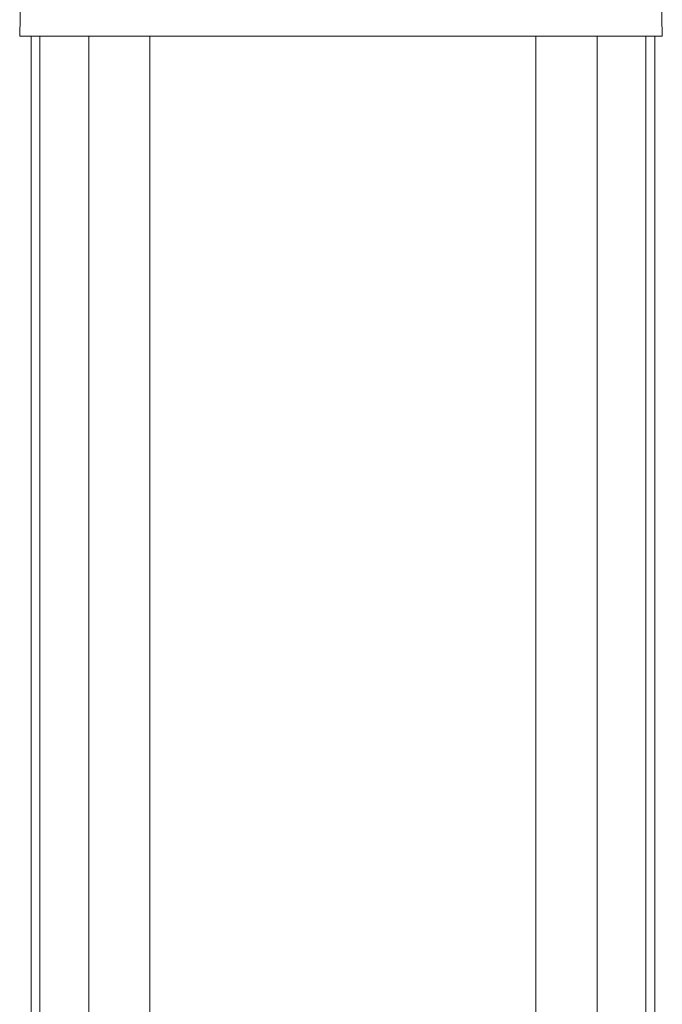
# Model space of a CAD drawing. Header units: inches. Extents: x 57112 to 98566, y -51777 to -16564.
# Tile 11 of 138: x 71664 to 71718, y -21276 to -21193. Entities that reach past the tile are written whole.
import ezdxf

# ---------------------------------------------------------------- set-up
doc = ezdxf.new("R2010")
doc.units = ezdxf.units.IN
doc.header["$MEASUREMENT"] = 0
doc.layers.get('0').update_dxf_attribs({"color": 251, "lineweight": 0})

# ---------------------------------------------------------------- blocks, each defined once
blk = doc.blocks.new('A$C6761DF6A')
for p, q in [((2147.92, 688.77), (2148.44, 718.35)), ((2147.98, 688.77), (2148.49, 718.35)), ((2449.38, 688.77), (2448.86, 718.35)), ((2149.59, 688.77), (2147.92, 688.77)), ((2449.33, 688.77), (2149.71, 688.77)), ((2153.24, 161.72), (2153.24, 688.77)), ((2157.36, 161.72), (2157.36, 688.77)), ((2180.29, 161.72), (2180.29, 688.77)), ((2208.95, 161.72), (2208.95, 688.77)), ((2390.09, 161.72), (2390.09, 688.77)), ((2418.75, 161.72), (2418.75, 688.77)), ((2441.68, 161.72), (2441.68, 688.77)), ((2445.8, 161.72), (2445.8, 688.77))]:
    blk.add_line(p, q)

msp = doc.modelspace()

# ---------------------------------------------------------------- block references
at = {"color": 6, "linetype": 'Continuous', "lineweight": 60, "ltscale": 8, "xscale": 0.18, "yscale": 0.18, "zscale": 0.18}
msp.add_blockref('A$C6761DF6A', (71277.559, -21318.021), dxfattribs=at)

doc.saveas('drawing.dxf')
